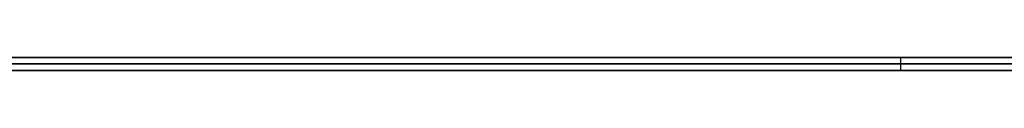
# Model space of a CAD drawing. Extents: x -3.09 to 3.09, y -0.36 to 1.94.
# Tile 139 of 168: x -0.189732 to -0.158655, y 1.8416 to 1.842. Entities that reach past the tile are written whole.
import ezdxf

# ---------------------------------------------------------------- set-up
doc = ezdxf.new("R2010")
doc.units = 0
doc.layers.get('0').update_dxf_attribs({"linetype": 'CONTINUOUS'})

# ---------------------------------------------------------------- blocks, each defined once
blk = doc.blocks.new('*U1')
at = {"extrusion": (0, 1, 0)}
for p, q in [((-3.01875, 1.842, 0.83), (3.01875, 1.842, 0.83)), ((3.01875, 1.842, -0.83), (-3.01875, 1.842, -0.83)), ((-2.92375, 1.842, -0.815), (2.92375, 1.842, -0.815)), ((2.92375, 1.842, 0.815), (-2.92375, 1.842, 0.815)), ((2.92375, 1.842, -0.7525), (-2.92375, 1.842, -0.7525)), ((-2.92375, 1.842, 0.7525), (2.92375, 1.842, 0.7525)), ((-2.45875, 1.842, -0.25), (-0.01875, 1.842, -0.25)), ((-0.01875, 1.842, 0.25), (-2.45875, 1.842, 0.25)), ((-2.45875, 1.8418, 0.25), (-0.01875, 1.8418, 0.25)), ((-0.01875, 1.8418, -0.25), (-2.45875, 1.8418, -0.25)), ((2.92375, 1.8416, -0.815), (-2.92375, 1.8416, -0.815)), ((-2.92375, 1.8416, 0.815), (2.92375, 1.8416, 0.815)), ((2.92375, 1.8416, -0.7525), (-2.92375, 1.8416, -0.7525)), ((-2.92375, 1.8416, 0.7525), (2.92375, 1.8416, 0.7525))]:
    blk.add_line(p, q, dxfattribs=at)
at = {"extrusion": (0, 0, -1)}
for p, q in [((-3.01875, 1.842, 0.83), (3.01875, 1.842, 0.83)), ((2.92375, 1.842, -0.7525), (-2.92375, 1.842, -0.7525)), ((2.92375, 1.842, 0.815), (-2.92375, 1.842, 0.815)), ((-0.01875, 1.842, 0.25), (-2.45875, 1.842, 0.25)), ((-2.45875, 1.8418, 0.25), (-0.01875, 1.8418, 0.25)), ((2.92375, 1.8416, -0.7525), (-2.92375, 1.8416, -0.7525)), ((-2.92375, 1.8416, 0.815), (2.92375, 1.8416, 0.815))]:
    blk.add_line(p, q, dxfattribs=at)
for p, q in [((3.01875, 1.842, -0.83), (-3.01875, 1.842, -0.83)), ((-2.92375, 1.842, 0.7525), (2.92375, 1.842, 0.7525)), ((-2.92375, 1.842, -0.815), (2.92375, 1.842, -0.815)), ((-2.45875, 1.842, -0.25), (-0.01875, 1.842, -0.25)), ((-0.161931, 1.842, -0.440784), (-0.161931, 1.8416, -0.440784)), ((-0.161931, 1.842, -0.440784), (-0.161931, 1.8416, -0.440784)), ((-0.01875, 1.8418, -0.25), (-2.45875, 1.8418, -0.25)), ((-2.92375, 1.8416, 0.7525), (2.92375, 1.8416, 0.7525)), ((2.92375, 1.8416, -0.815), (-2.92375, 1.8416, -0.815))]:
    blk.add_line(p, q)
for points in [[(-0.190098, 1.842, -0.483806), (-0.18973, 1.842, -0.483705), (-0.189365, 1.842, -0.4836), (-0.189002, 1.842, -0.483494), (-0.188642, 1.842, -0.483384), (-0.188284, 1.842, -0.483273), (-0.187928, 1.842, -0.483158), (-0.187575, 1.842, -0.483041), (-0.187224, 1.842, -0.482922), (-0.186875, 1.842, -0.4828), (-0.186529, 1.842, -0.482676), (-0.186185, 1.842, -0.482549), (-0.185844, 1.842, -0.48242), (-0.185505, 1.842, -0.482288), (-0.185168, 1.842, -0.482153), (-0.184833, 1.842, -0.482016), (-0.184501, 1.842, -0.481877), (-0.184172, 1.842, -0.481735), (-0.183844, 1.842, -0.48159), (-0.183519, 1.842, -0.481443), (-0.183197, 1.842, -0.481294), (-0.182876, 1.842, -0.481142), (-0.182559, 1.842, -0.480987), (-0.182243, 1.842, -0.48083), (-0.18193, 1.842, -0.480671), (-0.181619, 1.842, -0.480509), (-0.181311, 1.842, -0.480344), (-0.181005, 1.842, -0.480177), (-0.180701, 1.842, -0.480007), (-0.180399, 1.842, -0.479835), (-0.1801, 1.842, -0.479661), (-0.179804, 1.842, -0.479484), (-0.17951, 1.842, -0.479304), (-0.179218, 1.842, -0.479122), (-0.178928, 1.842, -0.478937), (-0.178641, 1.842, -0.47875), (-0.178356, 1.842, -0.47856), (-0.178074, 1.842, -0.478368), (-0.177794, 1.842, -0.478173), (-0.177516, 1.842, -0.477976), (-0.177241, 1.842, -0.477776), (-0.176968, 1.842, -0.477574), (-0.176697, 1.842, -0.477369), (-0.176429, 1.842, -0.477162), (-0.176163, 1.842, -0.476952), (-0.175899, 1.842, -0.47674), (-0.175638, 1.842, -0.476525), (-0.175379, 1.842, -0.476308), (-0.175123, 1.842, -0.476088), (-0.174869, 1.842, -0.475865), (-0.174617, 1.842, -0.475641), (-0.174367, 1.842, -0.475413), (-0.17412, 1.842, -0.475183), (-0.173876, 1.842, -0.474951), (-0.173633, 1.842, -0.474716), (-0.173394, 1.842, -0.474479), (-0.173156, 1.842, -0.474239), (-0.172921, 1.842, -0.473996), (-0.172688, 1.842, -0.473752), (-0.172458, 1.842, -0.473505), (-0.172231, 1.842, -0.473255), (-0.172006, 1.842, -0.473004), (-0.171783, 1.842, -0.47275), (-0.171563, 1.842, -0.472494), (-0.171345, 1.842, -0.472235), (-0.17113, 1.842, -0.471974), (-0.170917, 1.842, -0.471711), (-0.170707, 1.842, -0.471445), (-0.170499, 1.842, -0.471177), (-0.170294, 1.842, -0.470907), (-0.170091, 1.842, -0.470634), (-0.169891, 1.842, -0.470359), (-0.169693, 1.842, -0.470082), (-0.169498, 1.842, -0.469802), (-0.169305, 1.842, -0.46952), (-0.169115, 1.842, -0.469235), (-0.168927, 1.842, -0.468949), (-0.168742, 1.842, -0.46866), (-0.168559, 1.842, -0.468368), (-0.168379, 1.842, -0.468075), (-0.168201, 1.842, -0.467779), (-0.168025, 1.842, -0.46748), (-0.167853, 1.842, -0.467179), (-0.167682, 1.842, -0.466876), (-0.167514, 1.842, -0.466571), (-0.167349, 1.842, -0.466263), (-0.167186, 1.842, -0.465953), (-0.167025, 1.842, -0.465641), (-0.166867, 1.842, -0.465326), (-0.166712, 1.842, -0.465009), (-0.166559, 1.842, -0.464689), (-0.166408, 1.842, -0.464368), (-0.16626, 1.842, -0.464044), (-0.166115, 1.842, -0.463717), (-0.165972, 1.842, -0.463388), (-0.165831, 1.842, -0.463057), (-0.165693, 1.842, -0.462724), (-0.165558, 1.842, -0.462388), (-0.165425, 1.842, -0.46205), (-0.165294, 1.842, -0.461709), (-0.165166, 1.842, -0.461367), (-0.16504, 1.842, -0.461021), (-0.164917, 1.842, -0.460674), (-0.164797, 1.842, -0.460324), (-0.164678, 1.842, -0.459972), (-0.164563, 1.842, -0.459618), (-0.16445, 1.842, -0.459261), (-0.164339, 1.842, -0.458902), (-0.164231, 1.842, -0.45854), (-0.164125, 1.842, -0.458176), (-0.164022, 1.842, -0.45781), (-0.163921, 1.842, -0.457441), (-0.163823, 1.842, -0.457071), (-0.163727, 1.842, -0.456697), (-0.163634, 1.842, -0.456322), (-0.163543, 1.842, -0.455944), (-0.163454, 1.842, -0.455564), (-0.163369, 1.842, -0.455181), (-0.163285, 1.842, -0.454796), (-0.163204, 1.842, -0.454409), (-0.163126, 1.842, -0.45402), (-0.16305, 1.842, -0.453628), (-0.162977, 1.842, -0.453234), (-0.162906, 1.842, -0.452837), (-0.162838, 1.842, -0.452438), (-0.162772, 1.842, -0.452037), (-0.162708, 1.842, -0.451633), (-0.162647, 1.842, -0.451227), (-0.162589, 1.842, -0.450819), (-0.162533, 1.842, -0.450408), (-0.162479, 1.842, -0.449996), (-0.162428, 1.842, -0.44958), (-0.16238, 1.842, -0.449163), (-0.162334, 1.842, -0.448743), (-0.16229, 1.842, -0.44832), (-0.162249, 1.842, -0.447896), (-0.162211, 1.842, -0.447469), (-0.162175, 1.842, -0.44704), (-0.162141, 1.842, -0.446608), (-0.16211, 1.842, -0.446174), (-0.162081, 1.842, -0.445738), (-0.162055, 1.842, -0.445299), (-0.162032, 1.842, -0.444858), (-0.16201, 1.842, -0.444415), (-0.161992, 1.842, -0.443969), (-0.161976, 1.842, -0.443521), (-0.161962, 1.842, -0.443071), (-0.161951, 1.842, -0.442618), (-0.161942, 1.842, -0.442163), (-0.161936, 1.842, -0.441706), (-0.161932, 1.842, -0.441246), (-0.161931, 1.842, -0.440784)], [(-0.190098, 1.842, -0.483806), (-0.18973, 1.842, -0.483705), (-0.189365, 1.842, -0.4836), (-0.189002, 1.842, -0.483494), (-0.188642, 1.842, -0.483384), (-0.188284, 1.842, -0.483273), (-0.187928, 1.842, -0.483158), (-0.187575, 1.842, -0.483041), (-0.187224, 1.842, -0.482922), (-0.186875, 1.842, -0.4828), (-0.186529, 1.842, -0.482676), (-0.186185, 1.842, -0.482549), (-0.185844, 1.842, -0.48242), (-0.185505, 1.842, -0.482288), (-0.185168, 1.842, -0.482153), (-0.184833, 1.842, -0.482016), (-0.184501, 1.842, -0.481877), (-0.184172, 1.842, -0.481735), (-0.183844, 1.842, -0.48159), (-0.183519, 1.842, -0.481443), (-0.183197, 1.842, -0.481294), (-0.182876, 1.842, -0.481142), (-0.182559, 1.842, -0.480987), (-0.182243, 1.842, -0.48083), (-0.18193, 1.842, -0.480671), (-0.181619, 1.842, -0.480509), (-0.181311, 1.842, -0.480344), (-0.181005, 1.842, -0.480177), (-0.180701, 1.842, -0.480007), (-0.180399, 1.842, -0.479835), (-0.1801, 1.842, -0.479661), (-0.179804, 1.842, -0.479484), (-0.17951, 1.842, -0.479304), (-0.179218, 1.842, -0.479122), (-0.178928, 1.842, -0.478937), (-0.178641, 1.842, -0.47875), (-0.178356, 1.842, -0.47856), (-0.178074, 1.842, -0.478368), (-0.177794, 1.842, -0.478173), (-0.177516, 1.842, -0.477976), (-0.177241, 1.842, -0.477776), (-0.176968, 1.842, -0.477574), (-0.176697, 1.842, -0.477369), (-0.176429, 1.842, -0.477162), (-0.176163, 1.842, -0.476952), (-0.175899, 1.842, -0.47674), (-0.175638, 1.842, -0.476525), (-0.175379, 1.842, -0.476308), (-0.175123, 1.842, -0.476088), (-0.174869, 1.842, -0.475865), (-0.174617, 1.842, -0.475641), (-0.174367, 1.842, -0.475413), (-0.17412, 1.842, -0.475183), (-0.173876, 1.842, -0.474951), (-0.173633, 1.842, -0.474716), (-0.173394, 1.842, -0.474479), (-0.173156, 1.842, -0.474239), (-0.172921, 1.842, -0.473996), (-0.172688, 1.842, -0.473752), (-0.172458, 1.842, -0.473505), (-0.172231, 1.842, -0.473255), (-0.172006, 1.842, -0.473004), (-0.171783, 1.842, -0.47275), (-0.171563, 1.842, -0.472494), (-0.171345, 1.842, -0.472235), (-0.17113, 1.842, -0.471974), (-0.170917, 1.842, -0.471711), (-0.170707, 1.842, -0.471445), (-0.170499, 1.842, -0.471177), (-0.170294, 1.842, -0.470907), (-0.170091, 1.842, -0.470634), (-0.169891, 1.842, -0.470359), (-0.169693, 1.842, -0.470082), (-0.169498, 1.842, -0.469802), (-0.169305, 1.842, -0.46952), (-0.169115, 1.842, -0.469235), (-0.168927, 1.842, -0.468949), (-0.168742, 1.842, -0.46866), (-0.168559, 1.842, -0.468368), (-0.168379, 1.842, -0.468075), (-0.168201, 1.842, -0.467779), (-0.168025, 1.842, -0.46748), (-0.167853, 1.842, -0.467179), (-0.167682, 1.842, -0.466876), (-0.167514, 1.842, -0.466571), (-0.167349, 1.842, -0.466263), (-0.167186, 1.842, -0.465953), (-0.167025, 1.842, -0.465641), (-0.166867, 1.842, -0.465326), (-0.166712, 1.842, -0.465009), (-0.166559, 1.842, -0.464689), (-0.166408, 1.842, -0.464368), (-0.16626, 1.842, -0.464044), (-0.166115, 1.842, -0.463717), (-0.165972, 1.842, -0.463388), (-0.165831, 1.842, -0.463057), (-0.165693, 1.842, -0.462724), (-0.165558, 1.842, -0.462388), (-0.165425, 1.842, -0.46205), (-0.165294, 1.842, -0.461709), (-0.165166, 1.842, -0.461367), (-0.16504, 1.842, -0.461021), (-0.164917, 1.842, -0.460674), (-0.164797, 1.842, -0.460324), (-0.164678, 1.842, -0.459972), (-0.164563, 1.842, -0.459618), (-0.16445, 1.842, -0.459261), (-0.164339, 1.842, -0.458902), (-0.164231, 1.842, -0.45854), (-0.164125, 1.842, -0.458176), (-0.164022, 1.842, -0.45781), (-0.163921, 1.842, -0.457441), (-0.163823, 1.842, -0.457071), (-0.163727, 1.842, -0.456697), (-0.163634, 1.842, -0.456322), (-0.163543, 1.842, -0.455944), (-0.163454, 1.842, -0.455564), (-0.163369, 1.842, -0.455181), (-0.163285, 1.842, -0.454796), (-0.163204, 1.842, -0.454409), (-0.163126, 1.842, -0.45402), (-0.16305, 1.842, -0.453628), (-0.162977, 1.842, -0.453234), (-0.162906, 1.842, -0.452837), (-0.162838, 1.842, -0.452438), (-0.162772, 1.842, -0.452037), (-0.162708, 1.842, -0.451633), (-0.162647, 1.842, -0.451227), (-0.162589, 1.842, -0.450819), (-0.162533, 1.842, -0.450408), (-0.162479, 1.842, -0.449996), (-0.162428, 1.842, -0.44958), (-0.16238, 1.842, -0.449163), (-0.162334, 1.842, -0.448743), (-0.16229, 1.842, -0.44832), (-0.162249, 1.842, -0.447896), (-0.162211, 1.842, -0.447469), (-0.162175, 1.842, -0.44704), (-0.162141, 1.842, -0.446608), (-0.16211, 1.842, -0.446174), (-0.162081, 1.842, -0.445738), (-0.162055, 1.842, -0.445299), (-0.162032, 1.842, -0.444858), (-0.16201, 1.842, -0.444415), (-0.161992, 1.842, -0.443969), (-0.161976, 1.842, -0.443521), (-0.161962, 1.842, -0.443071), (-0.161951, 1.842, -0.442618), (-0.161942, 1.842, -0.442163), (-0.161936, 1.842, -0.441706), (-0.161932, 1.842, -0.441246), (-0.161931, 1.842, -0.440784)], [(-0.161931, 1.842, -0.440784), (-0.161932, 1.842, -0.440331), (-0.161936, 1.842, -0.439881), (-0.161942, 1.842, -0.439433), (-0.16195, 1.842, -0.438987), (-0.161961, 1.842, -0.438543), (-0.161975, 1.842, -0.438101), (-0.161991, 1.842, -0.437662), (-0.162009, 1.842, -0.437224), (-0.16203, 1.842, -0.436789), (-0.162053, 1.842, -0.436356), (-0.162078, 1.842, -0.435926), (-0.162106, 1.842, -0.435497), (-0.162137, 1.842, -0.43507), (-0.16217, 1.842, -0.434646), (-0.162205, 1.842, -0.434224), (-0.162243, 1.842, -0.433804), (-0.162283, 1.842, -0.433386), (-0.162326, 1.842, -0.432971), (-0.162371, 1.842, -0.432557), (-0.162418, 1.842, -0.432146), (-0.162468, 1.842, -0.431737), (-0.162521, 1.842, -0.43133), (-0.162576, 1.842, -0.430926), (-0.162633, 1.842, -0.430523), (-0.162693, 1.842, -0.430123), (-0.162755, 1.842, -0.429725), (-0.162819, 1.842, -0.429329), (-0.162886, 1.842, -0.428935), (-0.162956, 1.842, -0.428543), (-0.163028, 1.842, -0.428154), (-0.163102, 1.842, -0.427766), (-0.163179, 1.842, -0.427381), (-0.163258, 1.842, -0.426998), (-0.16334, 1.842, -0.426617), (-0.163424, 1.842, -0.426239), (-0.16351, 1.842, -0.425862), (-0.163599, 1.842, -0.425488), (-0.163691, 1.842, -0.425116), (-0.163785, 1.842, -0.424746), (-0.163881, 1.842, -0.424378), (-0.16398, 1.842, -0.424013), (-0.164081, 1.842, -0.42365), (-0.164184, 1.842, -0.423288), (-0.16429, 1.842, -0.422929), (-0.164399, 1.842, -0.422572), (-0.16451, 1.842, -0.422218), (-0.164623, 1.842, -0.421865), (-0.164739, 1.842, -0.421515), (-0.164857, 1.842, -0.421167), (-0.164978, 1.842, -0.420821), (-0.165101, 1.842, -0.420477), (-0.165226, 1.842, -0.420135), (-0.165354, 1.842, -0.419796), (-0.165485, 1.842, -0.419459), (-0.165618, 1.842, -0.419124), (-0.165753, 1.842, -0.418791), (-0.165891, 1.842, -0.41846), (-0.166031, 1.842, -0.418131), (-0.166173, 1.842, -0.417805), (-0.166318, 1.842, -0.417481), (-0.166466, 1.842, -0.417159), (-0.166616, 1.842, -0.416839), (-0.166768, 1.842, -0.416521), (-0.166923, 1.842, -0.416206), (-0.16708, 1.842, -0.415892), (-0.16724, 1.842, -0.415581), (-0.167402, 1.842, -0.415272), (-0.167567, 1.842, -0.414965), (-0.167733, 1.842, -0.414661), (-0.167903, 1.842, -0.414358), (-0.168075, 1.842, -0.414058), (-0.168249, 1.842, -0.41376), (-0.168426, 1.842, -0.413464), (-0.168605, 1.842, -0.41317), (-0.168787, 1.842, -0.412878), (-0.168971, 1.842, -0.412589), (-0.169157, 1.842, -0.412302), (-0.169346, 1.842, -0.412017), (-0.169537, 1.842, -0.411734), (-0.169731, 1.842, -0.411453), (-0.169927, 1.842, -0.411175), (-0.170126, 1.842, -0.410898), (-0.170327, 1.842, -0.410624), (-0.170531, 1.842, -0.410352), (-0.170737, 1.842, -0.410082), (-0.170945, 1.842, -0.409814), (-0.171156, 1.842, -0.409549), (-0.171369, 1.842, -0.409286), (-0.171585, 1.842, -0.409024), (-0.171803, 1.842, -0.408766), (-0.172024, 1.842, -0.408509), (-0.172247, 1.842, -0.408254), (-0.172472, 1.842, -0.408002), (-0.1727, 1.842, -0.407751), (-0.17293, 1.842, -0.407503), (-0.173163, 1.842, -0.407257), (-0.173398, 1.842, -0.407014), (-0.173635, 1.842, -0.406773), (-0.173874, 1.842, -0.406535), (-0.174115, 1.842, -0.406299), (-0.174358, 1.842, -0.406066), (-0.174604, 1.842, -0.405836), (-0.174851, 1.842, -0.405608), (-0.175101, 1.842, -0.405383), (-0.175352, 1.842, -0.40516), (-0.175606, 1.842, -0.40494), (-0.175862, 1.842, -0.404722), (-0.176119, 1.842, -0.404507), (-0.176379, 1.842, -0.404295), (-0.176641, 1.842, -0.404085), (-0.176905, 1.842, -0.403878), (-0.177172, 1.842, -0.403673), (-0.17744, 1.842, -0.403471), (-0.17771, 1.842, -0.403271), (-0.177983, 1.842, -0.403074), (-0.178257, 1.842, -0.40288), (-0.178534, 1.842, -0.402688), (-0.178813, 1.842, -0.402499), (-0.179093, 1.842, -0.402312), (-0.179376, 1.842, -0.402128), (-0.179661, 1.842, -0.401946), (-0.179948, 1.842, -0.401767), (-0.180238, 1.842, -0.401591), (-0.180529, 1.842, -0.401417), (-0.180822, 1.842, -0.401246), (-0.181117, 1.842, -0.401077), (-0.181415, 1.842, -0.400911), (-0.181715, 1.842, -0.400748), (-0.182016, 1.842, -0.400587), (-0.18232, 1.842, -0.400428), (-0.182626, 1.842, -0.400273), (-0.182934, 1.842, -0.400119), (-0.183244, 1.842, -0.399969), (-0.183556, 1.842, -0.399821), (-0.18387, 1.842, -0.399675), (-0.184186, 1.842, -0.399532), (-0.184505, 1.842, -0.399392), (-0.184825, 1.842, -0.399254), (-0.185148, 1.842, -0.399119), (-0.185472, 1.842, -0.398986), (-0.185799, 1.842, -0.398856), (-0.186128, 1.842, -0.398729), (-0.186459, 1.842, -0.398604), (-0.186792, 1.842, -0.398482), (-0.187127, 1.842, -0.398362), (-0.187464, 1.842, -0.398245), (-0.187803, 1.842, -0.39813), (-0.188145, 1.842, -0.398018), (-0.188488, 1.842, -0.397909), (-0.188834, 1.842, -0.397802), (-0.189181, 1.842, -0.397697), (-0.189531, 1.842, -0.397596), (-0.189883, 1.842, -0.397497)], [(-0.161931, 1.842, -0.440784), (-0.161932, 1.842, -0.440331), (-0.161936, 1.842, -0.439881), (-0.161942, 1.842, -0.439433), (-0.16195, 1.842, -0.438987), (-0.161961, 1.842, -0.438543), (-0.161975, 1.842, -0.438101), (-0.161991, 1.842, -0.437662), (-0.162009, 1.842, -0.437224), (-0.16203, 1.842, -0.436789), (-0.162053, 1.842, -0.436356), (-0.162078, 1.842, -0.435926), (-0.162106, 1.842, -0.435497), (-0.162137, 1.842, -0.43507), (-0.16217, 1.842, -0.434646), (-0.162205, 1.842, -0.434224), (-0.162243, 1.842, -0.433804), (-0.162283, 1.842, -0.433386), (-0.162326, 1.842, -0.432971), (-0.162371, 1.842, -0.432557), (-0.162418, 1.842, -0.432146), (-0.162468, 1.842, -0.431737), (-0.162521, 1.842, -0.43133), (-0.162576, 1.842, -0.430926), (-0.162633, 1.842, -0.430523), (-0.162693, 1.842, -0.430123), (-0.162755, 1.842, -0.429725), (-0.162819, 1.842, -0.429329), (-0.162886, 1.842, -0.428935), (-0.162956, 1.842, -0.428543), (-0.163028, 1.842, -0.428154), (-0.163102, 1.842, -0.427766), (-0.163179, 1.842, -0.427381), (-0.163258, 1.842, -0.426998), (-0.16334, 1.842, -0.426617), (-0.163424, 1.842, -0.426239), (-0.16351, 1.842, -0.425862), (-0.163599, 1.842, -0.425488), (-0.163691, 1.842, -0.425116), (-0.163785, 1.842, -0.424746), (-0.163881, 1.842, -0.424378), (-0.16398, 1.842, -0.424013), (-0.164081, 1.842, -0.42365), (-0.164184, 1.842, -0.423288), (-0.16429, 1.842, -0.422929), (-0.164399, 1.842, -0.422572), (-0.16451, 1.842, -0.422218), (-0.164623, 1.842, -0.421865), (-0.164739, 1.842, -0.421515), (-0.164857, 1.842, -0.421167), (-0.164978, 1.842, -0.420821), (-0.165101, 1.842, -0.420477), (-0.165226, 1.842, -0.420135), (-0.165354, 1.842, -0.419796), (-0.165485, 1.842, -0.419459), (-0.165618, 1.842, -0.419124), (-0.165753, 1.842, -0.418791), (-0.165891, 1.842, -0.41846), (-0.166031, 1.842, -0.418131), (-0.166173, 1.842, -0.417805), (-0.166318, 1.842, -0.417481), (-0.166466, 1.842, -0.417159), (-0.166616, 1.842, -0.416839), (-0.166768, 1.842, -0.416521), (-0.166923, 1.842, -0.416206), (-0.16708, 1.842, -0.415892), (-0.16724, 1.842, -0.415581), (-0.167402, 1.842, -0.415272), (-0.167567, 1.842, -0.414965), (-0.167733, 1.842, -0.414661), (-0.167903, 1.842, -0.414358), (-0.168075, 1.842, -0.414058), (-0.168249, 1.842, -0.41376), (-0.168426, 1.842, -0.413464), (-0.168605, 1.842, -0.41317), (-0.168787, 1.842, -0.412878), (-0.168971, 1.842, -0.412589), (-0.169157, 1.842, -0.412302), (-0.169346, 1.842, -0.412017), (-0.169537, 1.842, -0.411734), (-0.169731, 1.842, -0.411453), (-0.169927, 1.842, -0.411175), (-0.170126, 1.842, -0.410898), (-0.170327, 1.842, -0.410624), (-0.170531, 1.842, -0.410352), (-0.170737, 1.842, -0.410082), (-0.170945, 1.842, -0.409814), (-0.171156, 1.842, -0.409549), (-0.171369, 1.842, -0.409286), (-0.171585, 1.842, -0.409024), (-0.171803, 1.842, -0.408766), (-0.172024, 1.842, -0.408509), (-0.172247, 1.842, -0.408254), (-0.172472, 1.842, -0.408002), (-0.1727, 1.842, -0.407751), (-0.17293, 1.842, -0.407503), (-0.173163, 1.842, -0.407257), (-0.173398, 1.842, -0.407014), (-0.173635, 1.842, -0.406773), (-0.173874, 1.842, -0.406535), (-0.174115, 1.842, -0.406299), (-0.174358, 1.842, -0.406066), (-0.174604, 1.842, -0.405836), (-0.174851, 1.842, -0.405608), (-0.175101, 1.842, -0.405383), (-0.175352, 1.842, -0.40516), (-0.175606, 1.842, -0.40494), (-0.175862, 1.842, -0.404722), (-0.176119, 1.842, -0.404507), (-0.176379, 1.842, -0.404295), (-0.176641, 1.842, -0.404085), (-0.176905, 1.842, -0.403878), (-0.177172, 1.842, -0.403673), (-0.17744, 1.842, -0.403471), (-0.17771, 1.842, -0.403271), (-0.177983, 1.842, -0.403074), (-0.178257, 1.842, -0.40288), (-0.178534, 1.842, -0.402688), (-0.178813, 1.842, -0.402499), (-0.179093, 1.842, -0.402312), (-0.179376, 1.842, -0.402128), (-0.179661, 1.842, -0.401946), (-0.179948, 1.842, -0.401767), (-0.180238, 1.842, -0.401591), (-0.180529, 1.842, -0.401417), (-0.180822, 1.842, -0.401246), (-0.181117, 1.842, -0.401077), (-0.181415, 1.842, -0.400911), (-0.181715, 1.842, -0.400748), (-0.182016, 1.842, -0.400587), (-0.18232, 1.842, -0.400428), (-0.182626, 1.842, -0.400273), (-0.182934, 1.842, -0.400119), (-0.183244, 1.842, -0.399969), (-0.183556, 1.842, -0.399821), (-0.18387, 1.842, -0.399675), (-0.184186, 1.842, -0.399532), (-0.184505, 1.842, -0.399392), (-0.184825, 1.842, -0.399254), (-0.185148, 1.842, -0.399119), (-0.185472, 1.842, -0.398986), (-0.185799, 1.842, -0.398856), (-0.186128, 1.842, -0.398729), (-0.186459, 1.842, -0.398604), (-0.186792, 1.842, -0.398482), (-0.187127, 1.842, -0.398362), (-0.187464, 1.842, -0.398245), (-0.187803, 1.842, -0.39813), (-0.188145, 1.842, -0.398018), (-0.188488, 1.842, -0.397909), (-0.188834, 1.842, -0.397802), (-0.189181, 1.842, -0.397697), (-0.189531, 1.842, -0.397596), (-0.189883, 1.842, -0.397497)], [(-0.161931, 1.8416, -0.440784), (-0.161934, 1.8416, -0.441478), (-0.161942, 1.8416, -0.442167), (-0.161956, 1.8416, -0.44285), (-0.161976, 1.8416, -0.443528), (-0.162001, 1.8416, -0.444201), (-0.162032, 1.8416, -0.444868), (-0.162069, 1.8416, -0.445531), (-0.162111, 1.8416, -0.446188), (-0.162159, 1.8416, -0.446839), (-0.162212, 1.8416, -0.447486), (-0.162271, 1.8416, -0.448127), (-0.162336, 1.8416, -0.448763), (-0.162406, 1.8416, -0.449393), (-0.162482, 1.8416, -0.450018), (-0.162564, 1.8416, -0.450638), (-0.162651, 1.8416, -0.451253), (-0.162744, 1.8416, -0.451862), (-0.162842, 1.8416, -0.452466), (-0.162946, 1.8416, -0.453065), (-0.163056, 1.8416, -0.453659), (-0.163171, 1.8416, -0.454247), (-0.163292, 1.8416, -0.45483), (-0.163419, 1.8416, -0.455407), (-0.163551, 1.8416, -0.45598), (-0.163689, 1.8416, -0.456547), (-0.163833, 1.8416, -0.457109), (-0.163982, 1.8416, -0.457665), (-0.164136, 1.8416, -0.458216), (-0.164297, 1.8416, -0.458762), (-0.164463, 1.8416, -0.459303), (-0.164634, 1.8416, -0.459838), (-0.164812, 1.8416, -0.460368), (-0.164994, 1.8416, -0.460893), (-0.165183, 1.8416, -0.461413), (-0.165377, 1.8416, -0.461927), (-0.165577, 1.8416, -0.462436), (-0.165782, 1.8416, -0.462939), (-0.165993, 1.8416, -0.463438), (-0.16621, 1.8416, -0.463931), (-0.166432, 1.8416, -0.464419), (-0.16666, 1.8416, -0.464901), (-0.166893, 1.8416, -0.465378), (-0.167132, 1.8416, -0.46585), (-0.167377, 1.8416, -0.466317), (-0.167628, 1.8416, -0.466778), (-0.167884, 1.8416, -0.467234), (-0.168145, 1.8416, -0.467685), (-0.168413, 1.8416, -0.46813), (-0.168685, 1.8416, -0.46857), (-0.168964, 1.8416, -0.469005), (-0.169248, 1.8416, -0.469435), (-0.169538, 1.8416, -0.469859), (-0.169833, 1.8416, -0.470278), (-0.170134, 1.8416, -0.470692), (-0.170441, 1.8416, -0.4711), (-0.170753, 1.8416, -0.471504), (-0.171071, 1.8416, -0.471902), (-0.171395, 1.8416, -0.472294), (-0.171724, 1.8416, -0.472681), (-0.172058, 1.8416, -0.473063), (-0.172399, 1.8416, -0.47344), (-0.172745, 1.8416, -0.473812), (-0.173097, 1.8416, -0.474178), (-0.173454, 1.8416, -0.474539), (-0.173816, 1.8416, -0.474894), (-0.174184, 1.8416, -0.475243), (-0.174558, 1.8416, -0.475587), (-0.174936, 1.8416, -0.475925), (-0.17532, 1.8416, -0.476258), (-0.17571, 1.8416, -0.476585), (-0.176104, 1.8416, -0.476906), (-0.176504, 1.8416, -0.477221), (-0.17691, 1.8416, -0.477531), (-0.17732, 1.8416, -0.477835), (-0.177737, 1.8416, -0.478133), (-0.178158, 1.8416, -0.478426), (-0.178585, 1.8416, -0.478713), (-0.179017, 1.8416, -0.478994), (-0.179454, 1.8416, -0.47927), (-0.179897, 1.8416, -0.47954), (-0.180345, 1.8416, -0.479804), (-0.180799, 1.8416, -0.480063), (-0.181257, 1.8416, -0.480315), (-0.181722, 1.8416, -0.480563), (-0.182191, 1.8416, -0.480804), (-0.182666, 1.8416, -0.48104), (-0.183146, 1.8416, -0.48127), (-0.183632, 1.8416, -0.481495), (-0.184123, 1.8416, -0.481713), (-0.184619, 1.8416, -0.481927), (-0.18512, 1.8416, -0.482134), (-0.185627, 1.8416, -0.482336), (-0.186139, 1.8416, -0.482532), (-0.186657, 1.8416, -0.482722), (-0.18718, 1.8416, -0.482907), (-0.187708, 1.8416, -0.483086), (-0.188242, 1.8416, -0.483259), (-0.188781, 1.8416, -0.483427), (-0.189325, 1.8416, -0.483589), (-0.189875, 1.8416, -0.483745)], [(-0.161931, 1.8416, -0.440784), (-0.161934, 1.8416, -0.441478), (-0.161942, 1.8416, -0.442167), (-0.161956, 1.8416, -0.44285), (-0.161976, 1.8416, -0.443528), (-0.162001, 1.8416, -0.444201), (-0.162032, 1.8416, -0.444868), (-0.162069, 1.8416, -0.445531), (-0.162111, 1.8416, -0.446188), (-0.162159, 1.8416, -0.446839), (-0.162212, 1.8416, -0.447486), (-0.162271, 1.8416, -0.448127), (-0.162336, 1.8416, -0.448763), (-0.162406, 1.8416, -0.449393), (-0.162482, 1.8416, -0.450018), (-0.162564, 1.8416, -0.450638), (-0.162651, 1.8416, -0.451253), (-0.162744, 1.8416, -0.451862), (-0.162842, 1.8416, -0.452466), (-0.162946, 1.8416, -0.453065), (-0.163056, 1.8416, -0.453659), (-0.163171, 1.8416, -0.454247), (-0.163292, 1.8416, -0.45483), (-0.163419, 1.8416, -0.455407), (-0.163551, 1.8416, -0.45598), (-0.163689, 1.8416, -0.456547), (-0.163833, 1.8416, -0.457109), (-0.163982, 1.8416, -0.457665), (-0.164136, 1.8416, -0.458216), (-0.164297, 1.8416, -0.458762), (-0.164463, 1.8416, -0.459303), (-0.164634, 1.8416, -0.459838), (-0.164812, 1.8416, -0.460368), (-0.164994, 1.8416, -0.460893), (-0.165183, 1.8416, -0.461413), (-0.165377, 1.8416, -0.461927), (-0.165577, 1.8416, -0.462436), (-0.165782, 1.8416, -0.462939), (-0.165993, 1.8416, -0.463438), (-0.16621, 1.8416, -0.463931), (-0.166432, 1.8416, -0.464419), (-0.16666, 1.8416, -0.464901), (-0.166893, 1.8416, -0.465378), (-0.167132, 1.8416, -0.46585), (-0.167377, 1.8416, -0.466317), (-0.167628, 1.8416, -0.466778), (-0.167884, 1.8416, -0.467234), (-0.168145, 1.8416, -0.467685), (-0.168413, 1.8416, -0.46813), (-0.168685, 1.8416, -0.46857), (-0.168964, 1.8416, -0.469005), (-0.169248, 1.8416, -0.469435), (-0.169538, 1.8416, -0.469859), (-0.169833, 1.8416, -0.470278), (-0.170134, 1.8416, -0.470692), (-0.170441, 1.8416, -0.4711), (-0.170753, 1.8416, -0.471504), (-0.171071, 1.8416, -0.471902), (-0.171395, 1.8416, -0.472294), (-0.171724, 1.8416, -0.472681), (-0.172058, 1.8416, -0.473063), (-0.172399, 1.8416, -0.47344), (-0.172745, 1.8416, -0.473812), (-0.173097, 1.8416, -0.474178), (-0.173454, 1.8416, -0.474539), (-0.173816, 1.8416, -0.474894), (-0.174184, 1.8416, -0.475243), (-0.174558, 1.8416, -0.475587), (-0.174936, 1.8416, -0.475925), (-0.17532, 1.8416, -0.476258), (-0.17571, 1.8416, -0.476585), (-0.176104, 1.8416, -0.476906), (-0.176504, 1.8416, -0.477221), (-0.17691, 1.8416, -0.477531), (-0.17732, 1.8416, -0.477835), (-0.177737, 1.8416, -0.478133), (-0.178158, 1.8416, -0.478426), (-0.178585, 1.8416, -0.478713), (-0.179017, 1.8416, -0.478994), (-0.179454, 1.8416, -0.47927), (-0.179897, 1.8416, -0.47954), (-0.180345, 1.8416, -0.479804), (-0.180799, 1.8416, -0.480063), (-0.181257, 1.8416, -0.480315), (-0.181722, 1.8416, -0.480563), (-0.182191, 1.8416, -0.480804), (-0.182666, 1.8416, -0.48104), (-0.183146, 1.8416, -0.48127), (-0.183632, 1.8416, -0.481495), (-0.184123, 1.8416, -0.481713), (-0.184619, 1.8416, -0.481927), (-0.18512, 1.8416, -0.482134), (-0.185627, 1.8416, -0.482336), (-0.186139, 1.8416, -0.482532), (-0.186657, 1.8416, -0.482722), (-0.18718, 1.8416, -0.482907), (-0.187708, 1.8416, -0.483086), (-0.188242, 1.8416, -0.483259), (-0.188781, 1.8416, -0.483427), (-0.189325, 1.8416, -0.483589), (-0.189875, 1.8416, -0.483745)], [(-0.190025, 1.8416, -0.397458), (-0.189495, 1.8416, -0.397606), (-0.18897, 1.8416, -0.39776), (-0.18845, 1.8416, -0.397921), (-0.187935, 1.8416, -0.398087), (-0.187424, 1.8416, -0.398258), (-0.186918, 1.8416, -0.398436), (-0.186417, 1.8416, -0.398619), (-0.185921, 1.8416, -0.398809), (-0.185429, 1.8416, -0.399004), (-0.184942, 1.8416, -0.399205), (-0.18446, 1.8416, -0.399412), (-0.183982, 1.8416, -0.399624), (-0.183509, 1.8416, -0.399843), (-0.183041, 1.8416, -0.400067), (-0.182578, 1.8416, -0.400297), (-0.182119, 1.8416, -0.400533), (-0.181665, 1.8416, -0.400774), (-0.181216, 1.8416, -0.401022), (-0.180771, 1.8416, -0.401275), (-0.180331, 1.8416, -0.401535), (-0.179896, 1.8416, -0.4018), (-0.179466, 1.8416, -0.40207), (-0.17904, 1.8416, -0.402347), (-0.178619, 1.8416, -0.40263), (-0.178203, 1.8416, -0.402918), (-0.177792, 1.8416, -0.403212), (-0.177385, 1.8416, -0.403512), (-0.176983, 1.8416, -0.403818), (-0.176585, 1.8416, -0.404129), (-0.176193, 1.8416, -0.404447), (-0.175805, 1.8416, -0.40477), (-0.175422, 1.8416, -0.405099), (-0.175043, 1.8416, -0.405434), (-0.17467, 1.8416, -0.405775), (-0.174301, 1.8416, -0.406121), (-0.173936, 1.8416, -0.406474), (-0.173577, 1.8416, -0.406832), (-0.173222, 1.8416, -0.407196), (-0.172872, 1.8416, -0.407566), (-0.172528, 1.8416, -0.40794), (-0.172188, 1.8416, -0.40832), (-0.171855, 1.8416, -0.408705), (-0.171527, 1.8416, -0.409094), (-0.171204, 1.8416, -0.409489), (-0.170887, 1.8416, -0.409888), (-0.170576, 1.8416, -0.410292), (-0.17027, 1.8416, -0.410701), (-0.169969, 1.8416, -0.411116), (-0.169674, 1.8416, -0.411535), (-0.169385, 1.8416, -0.411959), (-0.169101, 1.8416, -0.412388), (-0.168823, 1.8416, -0.412821), (-0.16855, 1.8416, -0.41326), (-0.168282, 1.8416, -0.413704), (-0.16802, 1.8416, -0.414152), (-0.167764, 1.8416, -0.414606), (-0.167513, 1.8416, -0.415064), (-0.167268, 1.8416, -0.415527), (-0.167028, 1.8416, -0.415996), (-0.166794, 1.8416, -0.416469), (-0.166565, 1.8416, -0.416947), (-0.166342, 1.8416, -0.41743), (-0.166124, 1.8416, -0.417918), (-0.165911, 1.8416, -0.418411), (-0.165705, 1.8416, -0.418908), (-0.165503, 1.8416, -0.419411), (-0.165308, 1.8416, -0.419919), (-0.165118, 1.8416, -0.420431), (-0.164933, 1.8416, -0.420949), (-0.164754, 1.8416, -0.421471), (-0.16458, 1.8416, -0.421998), (-0.164412, 1.8416, -0.42253), (-0.164249, 1.8416, -0.423068), (-0.164092, 1.8416, -0.42361), (-0.16394, 1.8416, -0.424157), (-0.163794, 1.8416, -0.424708), (-0.163654, 1.8416, -0.425265), (-0.163519, 1.8416, -0.425827), (-0.163389, 1.8416, -0.426394), (-0.163265, 1.8416, -0.426965), (-0.163147, 1.8416, -0.427542), (-0.163034, 1.8416, -0.428123), (-0.162926, 1.8416, -0.428709), (-0.162824, 1.8416, -0.429301), (-0.162728, 1.8416, -0.429897), (-0.162637, 1.8416, -0.430498), (-0.162551, 1.8416, -0.431104), (-0.162471, 1.8416, -0.431715), (-0.162397, 1.8416, -0.432331), (-0.162328, 1.8416, -0.432951), (-0.162264, 1.8416, -0.433577), (-0.162207, 1.8416, -0.434208), (-0.162154, 1.8416, -0.434843), (-0.162107, 1.8416, -0.435483), (-0.162066, 1.8416, -0.436129), (-0.16203, 1.8416, -0.436779), (-0.162, 1.8416, -0.437434), (-0.161975, 1.8416, -0.438094), (-0.161956, 1.8416, -0.438759), (-0.161942, 1.8416, -0.439429), (-0.161934, 1.8416, -0.440104), (-0.161931, 1.8416, -0.440784)], [(-0.190025, 1.8416, -0.397458), (-0.189495, 1.8416, -0.397606), (-0.18897, 1.8416, -0.39776), (-0.18845, 1.8416, -0.397921), (-0.187935, 1.8416, -0.398087), (-0.187424, 1.8416, -0.398258), (-0.186918, 1.8416, -0.398436), (-0.186417, 1.8416, -0.398619), (-0.185921, 1.8416, -0.398809), (-0.185429, 1.8416, -0.399004), (-0.184942, 1.8416, -0.399205), (-0.18446, 1.8416, -0.399412), (-0.183982, 1.8416, -0.399624), (-0.183509, 1.8416, -0.399843), (-0.183041, 1.8416, -0.400067), (-0.182578, 1.8416, -0.400297), (-0.182119, 1.8416, -0.400533), (-0.181665, 1.8416, -0.400774), (-0.181216, 1.8416, -0.401022), (-0.180771, 1.8416, -0.401275), (-0.180331, 1.8416, -0.401535), (-0.179896, 1.8416, -0.4018), (-0.179466, 1.8416, -0.40207), (-0.17904, 1.8416, -0.402347), (-0.178619, 1.8416, -0.40263), (-0.178203, 1.8416, -0.402918), (-0.177792, 1.8416, -0.403212), (-0.177385, 1.8416, -0.403512), (-0.176983, 1.8416, -0.403818), (-0.176585, 1.8416, -0.404129), (-0.176193, 1.8416, -0.404447), (-0.175805, 1.8416, -0.40477), (-0.175422, 1.8416, -0.405099), (-0.175043, 1.8416, -0.405434), (-0.17467, 1.8416, -0.405775), (-0.174301, 1.8416, -0.406121), (-0.173936, 1.8416, -0.406474), (-0.173577, 1.8416, -0.406832), (-0.173222, 1.8416, -0.407196), (-0.172872, 1.8416, -0.407566), (-0.172528, 1.8416, -0.40794), (-0.172188, 1.8416, -0.40832), (-0.171855, 1.8416, -0.408705), (-0.171527, 1.8416, -0.409094), (-0.171204, 1.8416, -0.409489), (-0.170887, 1.8416, -0.409888), (-0.170576, 1.8416, -0.410292), (-0.17027, 1.8416, -0.410701), (-0.169969, 1.8416, -0.411116), (-0.169674, 1.8416, -0.411535), (-0.169385, 1.8416, -0.411959), (-0.169101, 1.8416, -0.412388), (-0.168823, 1.8416, -0.412821), (-0.16855, 1.8416, -0.41326), (-0.168282, 1.8416, -0.413704), (-0.16802, 1.8416, -0.414152), (-0.167764, 1.8416, -0.414606), (-0.167513, 1.8416, -0.415064), (-0.167268, 1.8416, -0.415527), (-0.167028, 1.8416, -0.415996), (-0.166794, 1.8416, -0.416469), (-0.166565, 1.8416, -0.416947), (-0.166342, 1.8416, -0.41743), (-0.166124, 1.8416, -0.417918), (-0.165911, 1.8416, -0.418411), (-0.165705, 1.8416, -0.418908), (-0.165503, 1.8416, -0.419411), (-0.165308, 1.8416, -0.419919), (-0.165118, 1.8416, -0.420431), (-0.164933, 1.8416, -0.420949), (-0.164754, 1.8416, -0.421471), (-0.16458, 1.8416, -0.421998), (-0.164412, 1.8416, -0.42253), (-0.164249, 1.8416, -0.423068), (-0.164092, 1.8416, -0.42361), (-0.16394, 1.8416, -0.424157), (-0.163794, 1.8416, -0.424708), (-0.163654, 1.8416, -0.425265), (-0.163519, 1.8416, -0.425827), (-0.163389, 1.8416, -0.426394), (-0.163265, 1.8416, -0.426965), (-0.163147, 1.8416, -0.427542), (-0.163034, 1.8416, -0.428123), (-0.162926, 1.8416, -0.428709), (-0.162824, 1.8416, -0.429301), (-0.162728, 1.8416, -0.429897), (-0.162637, 1.8416, -0.430498), (-0.162551, 1.8416, -0.431104), (-0.162471, 1.8416, -0.431715), (-0.162397, 1.8416, -0.432331), (-0.162328, 1.8416, -0.432951), (-0.162264, 1.8416, -0.433577), (-0.162207, 1.8416, -0.434208), (-0.162154, 1.8416, -0.434843), (-0.162107, 1.8416, -0.435483), (-0.162066, 1.8416, -0.436129), (-0.16203, 1.8416, -0.436779), (-0.162, 1.8416, -0.437434), (-0.161975, 1.8416, -0.438094), (-0.161956, 1.8416, -0.438759), (-0.161942, 1.8416, -0.439429), (-0.161934, 1.8416, -0.440104), (-0.161931, 1.8416, -0.440784)]]:
    blk.add_polyline3d(points)

msp = doc.modelspace()

# ---------------------------------------------------------------- block references
msp.add_blockref('*U1', (0, 0))

doc.saveas('drawing.dxf')
